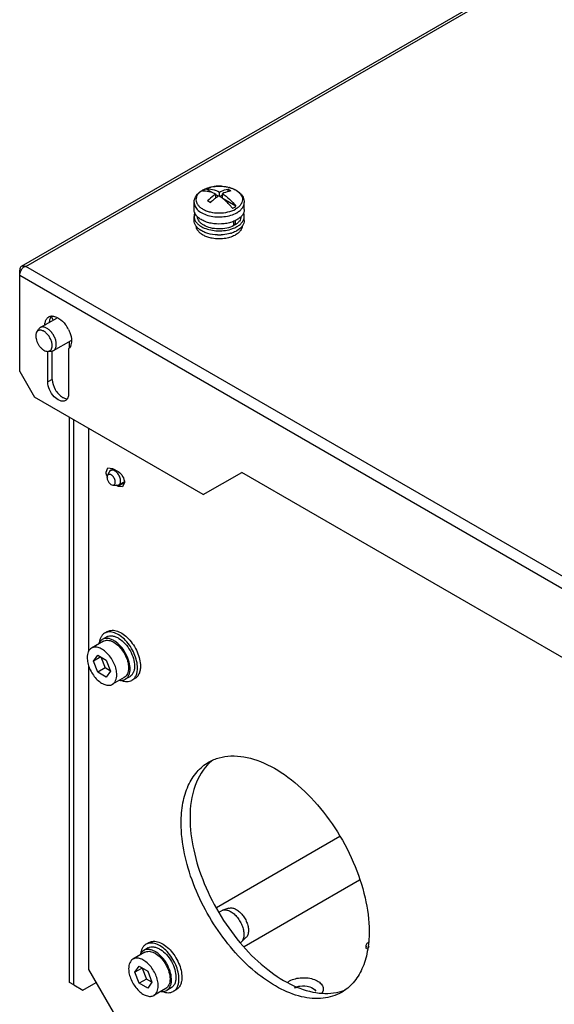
# Model space of a CAD drawing. Header units: millimetres. Extents: x 141 to 1096, y 454 to 1274.
# Tile 14 of 21: x 165 to 293, y 717 to 953. Entities that reach past the tile are written whole.
import ezdxf

# ---------------------------------------------------------------- set-up
doc = ezdxf.new("R2010")
doc.units = ezdxf.units.MM
doc.header["$LTSCALE"] = 112.320728
doc.layers.get('0').update_dxf_attribs({"linetype": 'CONTINUOUS'})

msp = doc.modelspace()

# ---------------------------------------------------------------- linework, layer by layer
at = {"color": 7, "linetype": 'CONTINUOUS'}
for p, q in [((824.14, 1273.69), (165.83, 893.61)), ((166.94, 893.65), (824.83, 1273.48)), ((211.6, 911.21), (209.94, 912.17)), ((212.34, 910.01), (212.34, 910.93)), ((212.93, 910.44), (212.34, 910.78)), ((213.19, 910.42), (213.19, 911.42)), ((213.89, 910.7), (213.29, 910.35)), ((213.89, 909.92), (213.89, 911.02)), ((215.17, 912.09), (215.17, 911.52)), ((207.11, 907.24), (207.11, 908.94)), ((211.53, 909.34), (210.93, 908.99)), ((217.13, 908.01), (214.05, 909.8)), ((219.11, 907.24), (219.11, 908.94)), ((207.11, 904.63), (207.11, 905.61)), ((219.11, 904.63), (219.11, 905.61)), ((216.61, 903.39), (216.61, 904.47)), ((216.61, 903.79), (216.96, 903.59)), ((216.96, 904.62), (216.96, 903.59)), ((165.46, 868.54), (165.46, 892.79)), ((165.46, 891.56), (419.31, 745.01)), ((166.28, 893.69), (165.83, 893.61)), ((166.33, 893.48), (166.28, 893.69)), ((420.37, 747.33), (166.94, 893.65)), ((170.38, 879.04), (174.3, 881.31)), ((172.95, 881.68), (173.45, 880.82)), ((169.53, 877.96), (169.99, 878.67)), ((173.55, 873.55), (177.75, 875.98)), ((177.33, 874.21), (177.33, 875.74)), ((172.17, 866.05), (172.17, 873.36)), ((172.19, 873.36), (173.03, 873.4)), ((173.23, 866.66), (173.23, 873.4)), ((177.12, 873.95), (177.12, 863.19)), ((165.46, 868.54), (168.99, 862.42)), ((173.23, 866.66), (172.17, 866.05)), ((209.3, 839.15), (168.99, 862.42)), ((177.33, 722.63), (177.33, 857.6)), ((178.4, 722.02), (178.4, 856.99)), ((181.93, 854.94), (181.93, 801.69)), ((186.1, 844.53), (186.55, 845.52)), ((186.4, 843.7), (186.88, 844.62)), ((186.55, 845.52), (187.62, 845.41)), ((187.16, 844.92), (187.82, 845.3)), ((187.62, 845.41), (188.97, 844.64)), ((209.3, 839.15), (218.49, 844.45)), ((402.34, 738.31), (218.49, 844.45)), ((189.16, 841.46), (190.43, 842.19)), ((187.72, 841.41), (188.75, 841.37)), ((188.97, 841.12), (188.53, 841.38)), ((190.49, 842), (188.97, 841.12)), ((190.04, 841.02), (188.97, 841.12)), ((190.49, 842), (190.04, 841.02)), ((186.25, 805.17), (185.19, 804.55)), ((186.46, 806.44), (185.75, 806.03)), ((185.44, 804.12), (182.61, 802.49)), ((183.07, 799.34), (184.09, 800.79)), ((184.84, 800.36), (183.07, 799.34)), ((184.09, 800.79), (186.13, 799.61)), ((184.84, 800.36), (185.86, 797.73)), ((181.93, 798.29), (181.93, 725.69)), ((184.09, 796.7), (183.07, 799.34)), ((185.86, 797.73), (184.09, 796.7)), ((187.15, 796.98), (185.86, 797.73)), ((186.13, 799.61), (187.15, 796.98)), ((186.13, 795.53), (184.09, 796.7)), ((187.15, 796.98), (186.13, 795.53)), ((190.44, 795.46), (187.61, 793.83)), ((191.75, 795.64), (190.69, 795.03)), ((192.96, 795.18), (192.25, 794.77)), ((241.94, 757.48), (212.44, 740.45)), ((219.08, 731.22), (246.61, 747.11)), ((213.03, 739.39), (213.65, 739.75)), ((215.45, 740.35), (213.96, 739.89)), ((196.36, 732.14), (195.65, 731.73)), ((219.52, 733.31), (218.37, 732.24)), ((195.34, 729.82), (192.51, 728.19)), ((196.15, 730.86), (195.09, 730.25)), ((181.93, 725.69), (189, 713.44)), ((192.97, 725.03), (193.99, 726.49)), ((194.74, 726.05), (192.97, 725.03)), ((193.99, 722.4), (192.97, 725.03)), ((193.99, 726.49), (196.03, 725.31)), ((194.74, 726.05), (195.76, 723.42)), ((196.03, 725.31), (197.05, 722.68)), ((178.4, 722.02), (177.33, 722.63)), ((180.52, 720.79), (183.7, 722.63)), ((195.76, 723.42), (193.99, 722.4)), ((196.03, 721.22), (193.99, 722.4)), ((197.05, 722.68), (195.76, 723.42)), ((197.05, 722.68), (196.03, 721.22)), ((178.4, 722.02), (180.52, 720.79)), ((200.34, 721.16), (197.51, 719.52)), ((201.65, 721.34), (200.59, 720.72)), ((202.86, 720.88), (202.15, 720.47))]:
    msp.add_line(p, q, dxfattribs=at)
for centre, radius, start, end in [((213.1, 903.42), 9.41, 91.4286, 97.2428), ((213.11, 903.23), 9.6, 86.5218, 91.4622), ((211.77, 907.42), 5.17, 119.9986, 120.7244), ((211.82, 907.32), 5.28, 119.5194, 119.9993), ((213.47, 905.12), 7.67, 72.849, 74.0488), ((214.4, 911.92), 5.28, 299.5194, 299.9993), ((214.51, 911.43), 5.7, 299.5194, 299.9993), ((209.97, 905.02), 2.95, 214.0802, 217.7434), ((216.31, 904.99), 2.89, 324.4265, 325.9867), ((211.25, 906.36), 4.81, 232.407, 236.1891), ((213.11, 911.54), 10.38, 267.72, 272.7253), ((213.55, 909.33), 8.12, 286.9574, 287.7273), ((168.5, 891.27), 3.09, 143.21, 149.3597), ((167.67, 890.58), 3.16, 112.5226, 116.2197), ((166.44, 891.31), 2.39, 77.8581, 83.3171), ((175.41, 879.52), 3.95, 176.2872, 180.0274), ((173.15, 880.27), 1.51, 109.5124, 119.9497), ((173.17, 880.21), 1.57, 106.1548, 109.5302), ((173.23, 879.9), 1.89, 89.7741, 95.9336), ((170.18, 875.1), 7.76, 26.5111, 36.6497), ((186.42, 842.23), 3.14, 38.7809, 43.2981), ((189.41, 844.75), 3.33, 198.471, 199.6527), ((189.61, 844.82), 3.54, 199.6909, 205.3637), ((185.22, 799.57), 5.44, 57.2131, 60.0784), ((186.76, 797.75), 4.72, 0.0004, 0.3731), ((186.46, 797.54), 5.37, 0.0108, 2.8191), ((191.6, 799.48), 5.09, 244.9773, 247.3743), ((218.2, 767.04), 10.9, 126.7274, 131.9857), ((214.4, 738.44), 1.51, 107.1428, 119.929), ((217.34, 733.35), 1.51, 300.0555, 311.5753), ((217.32, 733.38), 1.55, 311.5536, 312.8211), ((195.12, 725.27), 5.44, 57.2131, 60.0784), ((249.11, 731.24), 0.918, 179.9847, 185.2112), ((196.65, 723.45), 4.72, 0.0004, 0.3731), ((196.36, 723.24), 5.37, 0.0108, 2.8191), ((201.5, 725.18), 5.09, 244.9773, 247.3743), ((239.06, 730.92), 10.9, 288.035, 293.3056)]:
    msp.add_arc(centre, radius, start, end, dxfattribs=at)
for points, knots in [([(209.12, 911.87), (209.56, 912.12), (210.54, 912.52), (212.13, 912.83), (213.79, 912.85), (215.4, 912.6), (216.85, 912.07), (217.88, 911.4), (218.5, 910.73), (218.84, 910.18), (219.06, 909.58), (219.11, 909.15), (219.11, 908.94)], [0, 0, 0, 0, 0.126684, 0.2625, 0.402198, 0.539192, 0.667818, 0.785509, 0.840907, 0.894689, 0.947544, 1, 1, 1, 1]), ([(210.26, 912.37), (210.33, 912.4), (210.61, 912.49), (210.9, 912.56), (211.11, 912.61)], [0, 0, 0, 0, 0.245123, 1, 1, 1, 1]), ([(211.11, 912.61), (211.18, 912.63), (211.44, 912.68), (211.71, 912.73), (211.92, 912.75)], [0, 0, 0, 0, 0.247146, 1, 1, 1, 1]), ([(213.7, 912.81), (213.78, 912.81), (214.09, 912.78), (214.4, 912.74), (214.64, 912.71)], [0, 0, 0, 0, 0.251956, 1, 1, 1, 1]), ([(214.64, 912.71), (214.72, 912.69), (215.04, 912.64), (215.35, 912.56), (215.58, 912.5)], [0, 0, 0, 0, 0.254082, 1, 1, 1, 1]), ([(207.11, 908.94), (207.11, 909.24), (207.22, 909.84), (207.65, 910.65), (208.3, 911.34), (208.83, 911.71), (209.12, 911.87)], [0, 0, 0, 0, 0.23839, 0.480794, 0.732814, 1, 1, 1, 1]), ([(209.13, 911.86), (208.89, 911.71), (208.46, 911.41), (207.95, 910.85), (207.63, 910.24), (207.52, 909.59), (207.65, 908.95), (207.98, 908.34), (208.51, 907.79), (209.21, 907.31), (210.05, 906.92), (211.34, 906.53), (213.1, 906.34), (215.16, 906.56), (216.45, 907.02), (217, 907.33)], [0, 0, 0, 0, 0.060008, 0.113706, 0.162103, 0.207453, 0.252953, 0.301746, 0.355984, 0.416558, 0.483289, 0.555228, 0.708291, 0.861434, 1, 1, 1, 1]), ([(209.49, 911.94), (209.46, 911.92), (209.32, 911.83), (209.19, 911.75), (209.09, 911.68)], [0, 0, 0, 0, 0.255832, 1, 1, 1, 1]), ([(209.09, 911.68), (209.61, 911.73), (210.76, 911.63), (211.81, 911.21), (212.34, 910.93)], [0, 0, 0, 0, 0.465659, 1, 1, 1, 1]), ([(209.22, 911.91), (209.3, 911.96), (209.64, 912.13), (209.99, 912.28), (210.26, 912.37)], [0, 0, 0, 0, 0.240314, 1, 1, 1, 1]), ([(209.94, 912.17), (209.9, 912.15), (209.75, 912.08), (209.6, 912), (209.49, 911.94)], [0, 0, 0, 0, 0.255162, 1, 1, 1, 1]), ([(209.94, 912.17), (210.46, 912.22), (211.6, 912.12), (212.66, 911.7), (213.19, 911.42)], [0, 0, 0, 0, 0.465674, 1, 1, 1, 1]), ([(212.34, 910.93), (212.17, 910.82), (211.47, 910.33), (210.82, 909.77), (210.36, 909.31)], [0, 0, 0, 0, 0.239557, 1, 1, 1, 1]), ([(213.04, 910.53), (212.98, 910.49), (212.74, 910.33), (212.51, 910.16), (212.34, 910.03)], [0, 0, 0, 0, 0.24584, 1, 1, 1, 1]), ([(213.89, 909.93), (213.82, 909.98), (213.54, 910.19), (213.26, 910.39), (213.04, 910.53)], [0, 0, 0, 0, 0.254978, 1, 1, 1, 1]), ([(213.19, 911.42), (213.35, 911.5), (213.99, 911.8), (214.66, 912.01), (215.17, 912.09)], [0, 0, 0, 0, 0.265806, 1, 1, 1, 1]), ([(215.87, 911.69), (215.71, 911.66), (215.02, 911.52), (214.36, 911.26), (213.89, 911.02)], [0, 0, 0, 0, 0.235174, 1, 1, 1, 1]), ([(213.89, 911.02), (214.49, 910.63), (215.66, 909.71), (216.66, 908.62), (217.13, 908.01)], [0, 0, 0, 0, 0.480206, 1, 1, 1, 1]), ([(215.87, 911.69), (215.81, 911.72), (215.58, 911.87), (215.35, 912), (215.17, 912.09)], [0, 0, 0, 0, 0.254944, 1, 1, 1, 1]), ([(215.73, 912.45), (215.81, 912.42), (216.12, 912.32), (216.43, 912.2), (216.65, 912.1)], [0, 0, 0, 0, 0.257126, 1, 1, 1, 1]), ([(216.65, 912.1), (216.69, 912.07), (216.87, 911.99), (217.05, 911.89), (217.18, 911.81)], [0, 0, 0, 0, 0.256033, 1, 1, 1, 1]), ([(217.18, 911.81), (217.41, 911.66), (217.83, 911.36), (218.31, 910.8), (218.62, 910.2), (218.7, 909.56), (218.57, 908.93), (218.24, 908.33), (217.71, 907.79), (217.28, 907.49), (217.04, 907.35)], [0, 0, 0, 0, 0.142928, 0.271016, 0.386839, 0.495875, 0.605649, 0.723447, 0.854208, 1, 1, 1, 1]), ([(207.11, 908.94), (207.11, 908.77), (207.16, 908.42), (207.36, 907.92), (207.68, 907.44), (208.29, 906.83), (209.33, 906.19), (210.82, 905.69), (212.5, 905.45), (214.23, 905.49), (215.86, 905.81), (216.87, 906.22), (217.32, 906.47)], [0, 0, 0, 0, 0.042851, 0.087458, 0.135246, 0.187139, 0.304203, 0.437654, 0.581852, 0.72902, 0.870849, 1, 1, 1, 1]), ([(210.36, 909.31), (210.42, 909.28), (210.66, 909.16), (210.89, 909.02), (211.06, 908.91)], [0, 0, 0, 0, 0.245075, 1, 1, 1, 1]), ([(212.34, 910.03), (212.23, 909.95), (211.78, 909.59), (211.36, 909.21), (211.06, 908.91)], [0, 0, 0, 0, 0.243758, 1, 1, 1, 1]), ([(216.29, 907.53), (216.1, 907.76), (215.38, 908.62), (214.55, 909.41), (213.89, 909.93)], [0, 0, 0, 0, 0.25941, 1, 1, 1, 1]), ([(216.73, 907.76), (216.77, 907.78), (216.91, 907.86), (217.04, 907.95), (217.13, 908.01)], [0, 0, 0, 0, 0.255832, 1, 1, 1, 1]), ([(217.36, 906.49), (217.62, 906.64), (218.1, 906.97), (218.67, 907.57), (219.03, 908.24), (219.11, 908.71), (219.11, 908.94)], [0, 0, 0, 0, 0.289809, 0.549048, 0.782229, 1, 1, 1, 1]), ([(207.85, 905.58), (207.63, 905.81), (207.34, 906.21), (207.15, 906.8), (207.11, 907.1), (207.11, 907.24)], [0, 0, 0, 0, 0.524565, 0.765826, 1, 1, 1, 1]), ([(207.3, 906.46), (207.24, 906.32), (207.15, 906.04), (207.11, 905.75), (207.11, 905.61)], [0, 0, 0, 0, 0.507274, 1, 1, 1, 1]), ([(207.11, 905.61), (207.11, 905.4), (207.18, 904.97), (207.48, 904.37), (207.95, 903.81), (208.34, 903.5), (208.56, 903.35)], [0, 0, 0, 0, 0.221985, 0.457005, 0.714698, 1, 1, 1, 1]), ([(216.65, 904.44), (216.29, 904.29), (215.53, 904.04), (213.91, 903.75), (212.23, 903.75), (210.62, 904.06), (209.53, 904.43), (208.59, 904.93), (208.07, 905.35), (207.85, 905.58)], [0, 0, 0, 0, 0.12478, 0.257137, 0.528997, 0.66094, 0.785075, 0.898587, 1, 1, 1, 1]), ([(209.44, 903.49), (209.21, 903.62), (208.8, 903.9), (208.31, 904.41), (208, 904.98), (207.92, 905.38), (207.91, 905.58)], [0, 0, 0, 0, 0.289489, 0.548809, 0.782249, 1, 1, 1, 1]), ([(216.29, 907.53), (216.32, 907.54), (216.48, 907.61), (216.63, 907.69), (216.73, 907.76)], [0, 0, 0, 0, 0.255162, 1, 1, 1, 1]), ([(218.31, 905.53), (218.31, 905.35), (218.23, 904.98), (217.95, 904.46), (217.52, 903.98), (217.16, 903.72), (216.96, 903.59)], [0, 0, 0, 0, 0.220414, 0.455372, 0.713809, 1, 1, 1, 1]), ([(219.11, 907.24), (219.11, 907.01), (219.03, 906.54), (218.67, 905.87), (218.1, 905.27), (217.62, 904.94), (217.36, 904.79)], [0, 0, 0, 0, 0.21777, 0.450951, 0.71019, 1, 1, 1, 1]), ([(217.36, 903.16), (217.62, 903.31), (218.1, 903.64), (218.67, 904.24), (219.03, 904.9), (219.11, 905.38), (219.11, 905.61)], [0, 0, 0, 0, 0.28981, 0.549048, 0.782229, 1, 1, 1, 1]), ([(219.11, 905.61), (219.11, 905.68), (219.1, 905.95), (219.03, 906.22), (218.95, 906.41)], [0, 0, 0, 0, 0.246517, 1, 1, 1, 1]), ([(207.52, 903.37), (207.4, 903.56), (207.19, 903.96), (207.11, 904.41), (207.11, 904.63)], [0, 0, 0, 0, 0.515518, 1, 1, 1, 1]), ([(207.76, 902.67), (207.74, 902.72), (207.68, 902.89), (207.64, 903.08), (207.62, 903.22)], [0, 0, 0, 0, 0.255172, 1, 1, 1, 1]), ([(208.31, 902.55), (208.25, 902.6), (208, 902.8), (207.78, 903.03), (207.64, 903.22)], [0, 0, 0, 0, 0.26237, 1, 1, 1, 1]), ([(208.56, 903.35), (208.61, 903.32), (208.82, 903.18), (209.03, 903.07), (209.2, 902.98)], [0, 0, 0, 0, 0.243018, 1, 1, 1, 1]), ([(216.61, 903.39), (216.08, 903.11), (214.89, 902.71), (212.99, 902.54), (211.11, 902.76), (209.94, 903.19), (209.44, 903.49)], [0, 0, 0, 0, 0.240141, 0.502953, 0.764167, 1, 1, 1, 1]), ([(217.36, 904.79), (217.3, 904.76), (217.07, 904.63), (216.83, 904.52), (216.65, 904.44)], [0, 0, 0, 0, 0.24319, 1, 1, 1, 1]), ([(218.66, 903.31), (218.58, 903.2), (218.22, 902.75), (217.74, 902.4), (217.36, 902.18)], [0, 0, 0, 0, 0.230037, 1, 1, 1, 1]), ([(218.61, 903.32), (218.6, 903.13), (218.53, 902.75), (218.34, 902.41), (218.23, 902.24)], [0, 0, 0, 0, 0.484527, 1, 1, 1, 1]), ([(219.11, 904.63), (219.11, 904.41), (219.04, 903.96), (218.83, 903.56), (218.71, 903.37)], [0, 0, 0, 0, 0.48453, 1, 1, 1, 1]), ([(208.15, 902.04), (208.11, 902.09), (207.95, 902.29), (207.83, 902.5), (207.76, 902.67)], [0, 0, 0, 0, 0.260828, 1, 1, 1, 1]), ([(209.5, 901.01), (209.23, 901.15), (208.74, 901.44), (208.32, 901.83), (208.15, 902.04)], [0, 0, 0, 0, 0.528302, 1, 1, 1, 1]), ([(212.7, 901.17), (211.93, 901.2), (210.81, 901.37), (209.44, 901.86), (208.84, 902.19), (208.57, 902.37)], [0, 0, 0, 0, 0.529586, 0.774812, 1, 1, 1, 1]), ([(209.2, 902.98), (209.67, 902.75), (210.7, 902.39), (211.78, 902.22), (212.34, 902.17)], [0, 0, 0, 0, 0.479722, 1, 1, 1, 1]), ([(211.45, 900.38), (211.1, 900.44), (210.43, 900.61), (209.79, 900.86), (209.5, 901.01)], [0, 0, 0, 0, 0.517337, 1, 1, 1, 1]), ([(212.34, 902.17), (212.95, 902.13), (214.16, 902.14), (215.35, 902.37), (215.91, 902.54)], [0, 0, 0, 0, 0.50911, 1, 1, 1, 1]), ([(215.92, 901.57), (215.74, 901.51), (214.98, 901.31), (214.2, 901.2), (213.61, 901.18)], [0, 0, 0, 0, 0.24229, 1, 1, 1, 1]), ([(215.91, 902.54), (216.04, 902.58), (216.54, 902.75), (217.02, 902.97), (217.36, 903.16)], [0, 0, 0, 0, 0.261562, 1, 1, 1, 1]), ([(217.36, 902.18), (217.26, 902.12), (216.83, 901.89), (216.37, 901.71), (216.02, 901.6)], [0, 0, 0, 0, 0.238799, 1, 1, 1, 1]), ([(217, 901.16), (216.95, 901.13), (216.71, 900.99), (216.46, 900.88), (216.27, 900.8)], [0, 0, 0, 0, 0.242469, 1, 1, 1, 1]), ([(217.5, 901.49), (217.46, 901.46), (217.3, 901.34), (217.13, 901.23), (217, 901.16)], [0, 0, 0, 0, 0.243295, 1, 1, 1, 1]), ([(218.23, 902.24), (218.19, 902.17), (217.97, 901.89), (217.71, 901.65), (217.5, 901.49)], [0, 0, 0, 0, 0.235913, 1, 1, 1, 1]), ([(214.7, 900.36), (214.16, 900.27), (213.07, 900.18), (211.98, 900.28), (211.45, 900.38)], [0, 0, 0, 0, 0.500413, 1, 1, 1, 1]), ([(216.27, 900.8), (216.15, 900.75), (215.64, 900.56), (215.1, 900.43), (214.7, 900.36)], [0, 0, 0, 0, 0.240786, 1, 1, 1, 1]), ([(165.46, 891.56), (165.46, 891.67), (165.5, 892.12), (165.67, 892.55), (165.85, 892.85)], [0, 0, 0, 0, 0.228685, 1, 1, 1, 1]), ([(171.65, 880.65), (171.69, 880.75), (171.85, 881.12), (172.14, 881.43), (172.4, 881.58)], [0, 0, 0, 0, 0.27023, 1, 1, 1, 1]), ([(174.28, 881.55), (174.47, 881.46), (175.29, 881.01), (175.97, 880.32), (176.4, 879.73)], [0, 0, 0, 0, 0.225249, 1, 1, 1, 1]), ([(169.53, 877.96), (169.49, 877.9), (169.34, 877.61), (169.3, 877.27), (169.3, 877.02)], [0, 0, 0, 0, 0.225482, 1, 1, 1, 1]), ([(173.21, 874.76), (173.21, 875.02), (173.13, 875.59), (172.82, 876.4), (172.36, 877.17), (171.78, 877.8), (171.23, 878.19), (170.79, 878.36), (170.48, 878.42), (170.19, 878.41), (169.93, 878.33), (169.7, 878.18), (169.58, 878.04), (169.53, 877.96)], [0, 0, 0, 0, 0.133932, 0.281886, 0.43396, 0.579301, 0.708631, 0.765732, 0.81767, 0.865242, 0.910009, 0.95415, 1, 1, 1, 1]), ([(170.38, 879.04), (170.3, 879), (170.16, 878.89), (170.04, 878.75), (169.99, 878.67)], [0, 0, 0, 0, 0.490381, 1, 1, 1, 1]), ([(174.2, 875), (174.2, 875.27), (174.13, 875.84), (173.84, 876.68), (173.41, 877.48), (172.85, 878.19), (172.23, 878.75), (171.66, 879.06), (171.22, 879.18), (170.91, 879.2), (170.63, 879.16), (170.45, 879.09), (170.38, 879.04)], [0, 0, 0, 0, 0.128681, 0.270273, 0.417429, 0.561775, 0.695446, 0.812711, 0.864676, 0.91251, 0.95714, 1, 1, 1, 1]), ([(177.12, 878.56), (177.23, 878.34), (177.61, 877.48), (177.83, 876.54), (177.83, 875.85)], [0, 0, 0, 0, 0.267408, 1, 1, 1, 1]), ([(169.3, 877.02), (169.3, 876.81), (169.35, 876.38), (169.54, 875.74), (169.84, 875.1), (170.23, 874.52), (170.62, 874.1), (170.96, 873.82), (171.41, 873.51), (171.85, 873.34), (172.19, 873.36)], [0, 0, 0, 0, 0.122944, 0.257453, 0.398323, 0.539422, 0.674587, 0.738292, 0.798652, 1, 1, 1, 1]), ([(173.55, 873.55), (173.65, 873.61), (173.85, 873.78), (174.05, 874.12), (174.18, 874.54), (174.2, 874.84), (174.2, 875)], [0, 0, 0, 0, 0.217773, 0.450955, 0.710192, 1, 1, 1, 1]), ([(177.83, 875.85), (177.83, 875.65), (177.79, 874.97), (177.49, 874.26), (177.12, 873.95)], [0, 0, 0, 0, 0.289447, 1, 1, 1, 1]), ([(172.19, 873.36), (172.27, 873.36), (172.41, 873.39), (172.62, 873.47), (172.8, 873.59), (173, 873.82), (173.18, 874.22), (173.21, 874.57), (173.21, 874.76)], [0, 0, 0, 0, 0.116601, 0.228842, 0.340529, 0.455558, 0.707095, 1, 1, 1, 1]), ([(173.03, 873.4), (173.12, 873.41), (173.3, 873.44), (173.47, 873.51), (173.55, 873.55)], [0, 0, 0, 0, 0.50962, 1, 1, 1, 1]), ([(176.4, 861.59), (175.57, 861.11), (173.64, 862.27), (172.54, 864.11), (172.17, 865.42), (172.17, 866.05)], [0, 0, 0, 0, 0.422605, 0.722335, 1, 1, 1, 1]), ([(173.23, 866.66), (173.23, 865.82), (173.81, 864.14), (174.97, 862.81), (175.7, 862.38)], [0, 0, 0, 0, 0.499767, 1, 1, 1, 1]), ([(175.7, 862.38), (175.79, 862.33), (176.13, 862.15), (176.51, 862.04), (176.79, 862.04)], [0, 0, 0, 0, 0.275554, 1, 1, 1, 1]), ([(186.25, 843.69), (186.23, 843.76), (186.15, 844.04), (186.1, 844.32), (186.1, 844.53)], [0, 0, 0, 0, 0.265376, 1, 1, 1, 1]), ([(187.16, 844.92), (187.1, 844.89), (186.99, 844.8), (186.91, 844.68), (186.88, 844.62)], [0, 0, 0, 0, 0.485947, 1, 1, 1, 1]), ([(188.71, 844.38), (188.58, 844.51), (188.33, 844.74), (187.97, 844.93), (187.69, 845.01), (187.5, 845.02), (187.32, 845), (187.21, 844.95), (187.16, 844.92)], [0, 0, 0, 0, 0.305087, 0.572743, 0.69133, 0.800462, 0.902258, 1, 1, 1, 1]), ([(188.97, 844.64), (189.42, 844.38), (190.13, 843.55), (190.49, 842.52), (190.49, 842)], [0, 0, 0, 0, 0.499999, 1, 1, 1, 1]), ([(186.4, 843.7), (186.38, 843.67), (186.33, 843.54), (186.31, 843.39), (186.31, 843.27)], [0, 0, 0, 0, 0.228196, 1, 1, 1, 1]), ([(186.31, 843.27), (186.31, 843.17), (186.33, 842.96), (186.42, 842.64), (186.57, 842.33), (186.76, 842.04), (186.98, 841.78), (187.28, 841.54), (187.55, 841.42), (187.72, 841.41)], [0, 0, 0, 0, 0.121578, 0.254385, 0.393648, 0.533704, 0.668785, 0.793786, 1, 1, 1, 1]), ([(188.3, 842.12), (188.3, 842.26), (188.26, 842.55), (188.09, 842.98), (187.85, 843.37), (187.54, 843.7), (187.26, 843.89), (187.03, 843.97), (186.87, 843.99), (186.72, 843.97), (186.59, 843.92), (186.48, 843.83), (186.42, 843.75), (186.4, 843.7)], [0, 0, 0, 0, 0.134892, 0.284001, 0.436803, 0.581874, 0.70971, 0.76575, 0.81662, 0.863387, 0.907933, 0.95268, 1, 1, 1, 1]), ([(187.72, 841.41), (187.8, 841.41), (187.93, 841.43), (188.06, 841.51), (188.18, 841.62), (188.28, 841.83), (188.3, 842.02), (188.3, 842.12)], [0, 0, 0, 0, 0.232533, 0.34434, 0.458473, 0.707508, 1, 1, 1, 1]), ([(189.57, 842.37), (189.57, 842.53), (189.54, 842.84), (189.39, 843.31), (189.17, 843.77), (188.98, 844.06), (188.87, 844.2)], [0, 0, 0, 0, 0.227981, 0.477544, 0.738772, 1, 1, 1, 1]), ([(189.16, 841.46), (189.23, 841.5), (189.35, 841.6), (189.48, 841.82), (189.56, 842.08), (189.57, 842.27), (189.57, 842.37)], [0, 0, 0, 0, 0.217772, 0.450955, 0.710192, 1, 1, 1, 1]), ([(188.75, 841.37), (188.83, 841.36), (188.97, 841.37), (189.1, 841.42), (189.16, 841.46)], [0, 0, 0, 0, 0.514047, 1, 1, 1, 1]), ([(186.46, 806.44), (186.62, 806.53), (186.97, 806.68), (187.56, 806.76), (188.18, 806.72), (189.09, 806.48), (190.25, 805.84), (191.54, 804.7), (192.68, 803.25), (193.57, 801.6), (194.15, 799.88), (194.31, 798.71), (194.31, 798.16)], [0, 0, 0, 0, 0.042861, 0.087491, 0.135326, 0.18729, 0.304554, 0.438225, 0.58257, 0.729726, 0.871319, 1, 1, 1, 1]), ([(185.75, 806.03), (185.58, 805.93), (185.25, 805.67), (184.86, 805.15), (184.59, 804.51), (184.49, 804.04), (184.45, 803.8)], [0, 0, 0, 0, 0.225948, 0.462819, 0.719155, 1, 1, 1, 1]), ([(185.19, 804.55), (185.04, 804.47), (184.76, 804.25), (184.55, 803.96), (184.46, 803.81)], [0, 0, 0, 0, 0.48809, 1, 1, 1, 1]), ([(187.93, 804.29), (187.69, 804.42), (187.21, 804.65), (186.48, 804.83), (185.79, 804.81), (185.37, 804.66), (185.19, 804.55)], [0, 0, 0, 0, 0.28967, 0.54887, 0.782102, 1, 1, 1, 1]), ([(193.6, 797.75), (193.6, 798.3), (193.44, 799.47), (192.86, 801.19), (191.97, 802.84), (190.83, 804.29), (189.55, 805.43), (188.38, 806.07), (187.47, 806.31), (186.85, 806.36), (186.27, 806.27), (185.91, 806.12), (185.75, 806.03)], [0, 0, 0, 0, 0.12868, 0.270273, 0.41743, 0.561778, 0.695447, 0.812712, 0.864676, 0.91251, 0.95714, 1, 1, 1, 1]), ([(186.25, 805.17), (186.44, 805.28), (186.89, 805.43), (187.63, 805.43), (188.42, 805.21), (188.92, 804.95), (189.18, 804.79)], [0, 0, 0, 0, 0.215282, 0.447447, 0.707661, 1, 1, 1, 1]), ([(189.18, 804.79), (189.71, 804.45), (190.71, 803.56), (191.88, 801.92), (192.67, 800.08), (192.89, 798.77), (192.89, 798.16)], [0, 0, 0, 0, 0.239985, 0.502796, 0.764093, 1, 1, 1, 1]), ([(182.61, 802.49), (182.45, 802.39), (182.14, 802.13), (181.81, 801.59), (181.62, 800.93), (181.58, 800.45), (181.58, 800.2)], [0, 0, 0, 0, 0.217771, 0.450951, 0.710188, 1, 1, 1, 1]), ([(188.65, 796.12), (188.65, 796.54), (188.53, 797.44), (188.08, 798.76), (187.4, 800.03), (186.52, 801.15), (185.53, 802.03), (184.64, 802.51), (183.94, 802.7), (183.46, 802.74), (183.01, 802.67), (182.74, 802.56), (182.61, 802.49)], [0, 0, 0, 0, 0.128682, 0.270273, 0.41743, 0.561778, 0.695448, 0.812712, 0.864677, 0.91251, 0.95714, 1, 1, 1, 1]), ([(184.46, 803.81), (184.45, 803.78), (184.4, 803.69), (184.35, 803.59), (184.32, 803.51)], [0, 0, 0, 0, 0.245548, 1, 1, 1, 1]), ([(185.44, 804.12), (185.59, 804.2), (185.92, 804.33), (186.48, 804.37), (187.07, 804.27), (187.46, 804.12), (187.66, 804.02)], [0, 0, 0, 0, 0.222286, 0.457442, 0.715029, 1, 1, 1, 1]), ([(187.66, 804.02), (187.71, 804), (187.91, 803.9), (188.1, 803.78), (188.24, 803.69)], [0, 0, 0, 0, 0.24232, 1, 1, 1, 1]), ([(191.82, 797.81), (191.79, 798.41), (191.54, 799.65), (190.75, 801.41), (189.62, 802.97), (188.67, 803.82), (188.17, 804.14)], [0, 0, 0, 0, 0.239032, 0.500021, 0.761005, 1, 1, 1, 1]), ([(188.24, 803.69), (188.7, 803.37), (189.57, 802.57), (190.59, 801.1), (191.28, 799.47), (191.47, 798.32), (191.48, 797.78)], [0, 0, 0, 0, 0.242029, 0.504595, 0.764682, 1, 1, 1, 1]), ([(181.58, 800.2), (181.58, 799.77), (181.7, 798.87), (182.14, 797.55), (182.83, 796.28), (183.7, 795.16), (184.69, 794.29), (185.59, 793.8), (186.29, 793.61), (186.77, 793.58), (187.22, 793.64), (187.49, 793.76), (187.61, 793.83)], [0, 0, 0, 0, 0.128682, 0.270273, 0.41743, 0.561778, 0.695448, 0.812712, 0.864677, 0.91251, 0.95714, 1, 1, 1, 1]), ([(191.48, 797.75), (191.48, 797.49), (191.44, 797.01), (191.24, 796.35), (190.92, 795.81), (190.61, 795.55), (190.44, 795.46)], [0, 0, 0, 0, 0.289809, 0.549047, 0.782228, 1, 1, 1, 1]), ([(190.69, 795.03), (190.87, 795.13), (191.21, 795.42), (191.57, 796.01), (191.79, 796.74), (191.83, 797.27), (191.83, 797.54)], [0, 0, 0, 0, 0.217772, 0.450953, 0.710191, 1, 1, 1, 1]), ([(192.89, 798.16), (192.89, 797.88), (192.85, 797.35), (192.63, 796.62), (192.27, 796.03), (191.93, 795.74), (191.75, 795.64)], [0, 0, 0, 0, 0.289809, 0.549047, 0.782228, 1, 1, 1, 1]), ([(192.25, 794.77), (192.47, 794.9), (192.87, 795.23), (193.29, 795.93), (193.55, 796.79), (193.6, 797.42), (193.6, 797.75)], [0, 0, 0, 0, 0.217772, 0.450952, 0.710192, 1, 1, 1, 1]), ([(194.31, 798.16), (194.31, 797.83), (194.26, 797.2), (194, 796.34), (193.57, 795.64), (193.17, 795.3), (192.96, 795.18)], [0, 0, 0, 0, 0.289806, 0.549045, 0.782225, 1, 1, 1, 1]), ([(187.61, 793.83), (187.78, 793.92), (188.09, 794.18), (188.41, 794.72), (188.61, 795.38), (188.65, 795.86), (188.65, 796.12)], [0, 0, 0, 0, 0.217771, 0.450951, 0.710188, 1, 1, 1, 1]), ([(189.65, 794.77), (189.83, 794.77), (190.2, 794.8), (190.54, 794.94), (190.69, 795.03)], [0, 0, 0, 0, 0.512538, 1, 1, 1, 1]), ([(189.3, 794.8), (189.33, 794.79), (189.45, 794.78), (189.56, 794.77), (189.65, 794.77)], [0, 0, 0, 0, 0.255003, 1, 1, 1, 1]), ([(189.64, 794.78), (189.87, 794.68), (190.33, 794.53), (191.03, 794.44), (191.68, 794.51), (192.08, 794.67), (192.25, 794.77)], [0, 0, 0, 0, 0.281285, 0.537747, 0.774435, 1, 1, 1, 1]), ([(210.6, 775.23), (211.39, 775.69), (213.11, 776.4), (217.05, 776.98), (222.6, 775.9), (229.14, 772.31), (235.42, 766.75), (240.97, 759.65), (245.34, 751.57), (248.17, 743.2), (248.93, 737.49), (248.93, 734.78)], [0, 0, 0, 0, 0.042879, 0.087529, 0.186936, 0.304252, 0.437978, 0.582387, 0.729605, 0.871255, 1, 1, 1, 1]), ([(204.03, 760.7), (204.03, 762.31), (204.27, 765.37), (205.51, 769.57), (207.6, 772.98), (209.56, 774.63), (210.6, 775.23)], [0, 0, 0, 0, 0.289799, 0.54905, 0.78223, 1, 1, 1, 1]), ([(210.91, 775.14), (209.3, 773.69), (206.73, 769.38), (206.15, 764.54), (206.15, 761.92)], [0, 0, 0, 0, 0.454358, 1, 1, 1, 1]), ([(205.45, 750.81), (205.22, 751.65), (204.43, 754.9), (204.03, 758.24), (204.03, 760.7)], [0, 0, 0, 0, 0.263107, 1, 1, 1, 1]), ([(206.15, 761.92), (206.15, 759.36), (206.83, 753.97), (209.39, 746.01), (213.37, 738.27), (218.47, 731.31), (224.32, 725.65), (230.51, 721.7), (236.66, 719.74), (240.71, 720), (242.43, 720.56)], [0, 0, 0, 0, 0.126226, 0.264801, 0.409353, 0.552501, 0.687085, 0.807435, 0.910921, 1, 1, 1, 1]), ([(242.35, 720.24), (241.01, 719.47), (237.79, 718.48), (232.48, 719.01), (226.93, 721.29), (221.41, 725.14), (216.2, 730.33), (210.1, 738.59), (206.81, 745.81), (205.45, 750.81)], [0, 0, 0, 0, 0.087189, 0.183879, 0.2953, 0.421993, 0.561162, 0.707978, 1, 1, 1, 1]), ([(213.96, 739.89), (214.07, 739.92), (214.33, 739.97), (214.73, 739.96), (215.15, 739.86), (215.74, 739.63), (216.49, 739.15), (217.3, 738.36), (218.01, 737.38), (218.57, 736.3), (218.92, 735.19), (219.02, 734.44), (219.02, 734.08)], [0, 0, 0, 0, 0.043471, 0.089722, 0.139656, 0.193742, 0.314197, 0.448707, 0.591621, 0.735845, 0.874074, 1, 1, 1, 1]), ([(215.45, 740.35), (215.56, 740.38), (215.79, 740.42), (216.16, 740.41), (216.55, 740.33), (217.1, 740.11), (217.78, 739.67), (218.54, 738.94), (219.19, 738.04), (219.7, 737.05), (220.03, 736.02), (220.11, 735.33), (220.11, 735)], [0, 0, 0, 0, 0.043472, 0.089723, 0.139657, 0.193744, 0.314197, 0.448706, 0.59162, 0.735844, 0.874073, 1, 1, 1, 1]), ([(219.02, 734.08), (219.02, 733.89), (218.99, 733.53), (218.87, 733.02), (218.67, 732.58), (218.48, 732.34), (218.37, 732.24)], [0, 0, 0, 0, 0.284616, 0.544229, 0.780868, 1, 1, 1, 1]), ([(220.11, 735), (220.11, 734.83), (220.09, 734.49), (219.98, 734.02), (219.79, 733.62), (219.61, 733.4), (219.52, 733.31)], [0, 0, 0, 0, 0.284616, 0.54423, 0.78087, 1, 1, 1, 1]), ([(248.93, 734.78), (248.93, 733.17), (248.69, 730.11), (247.45, 725.9), (245.36, 722.49), (243.4, 720.85), (242.35, 720.24)], [0, 0, 0, 0, 0.289799, 0.54905, 0.78223, 1, 1, 1, 1]), ([(195.65, 731.73), (195.48, 731.63), (195.15, 731.37), (194.76, 730.85), (194.49, 730.21), (194.39, 729.74), (194.35, 729.49)], [0, 0, 0, 0, 0.225948, 0.462819, 0.719155, 1, 1, 1, 1]), ([(203.5, 723.45), (203.5, 724), (203.34, 725.17), (202.76, 726.89), (201.87, 728.54), (200.73, 729.99), (199.45, 731.13), (198.28, 731.77), (197.37, 732.01), (196.75, 732.05), (196.17, 731.97), (195.81, 731.82), (195.65, 731.73)], [0, 0, 0, 0, 0.12868, 0.270273, 0.41743, 0.561778, 0.695447, 0.812712, 0.864676, 0.91251, 0.95714, 1, 1, 1, 1]), ([(196.36, 732.14), (196.52, 732.23), (196.87, 732.38), (197.46, 732.46), (198.08, 732.42), (198.99, 732.17), (200.15, 731.54), (201.44, 730.4), (202.58, 728.95), (203.47, 727.29), (204.05, 725.58), (204.2, 724.41), (204.2, 723.85)], [0, 0, 0, 0, 0.042861, 0.087491, 0.135326, 0.18729, 0.304554, 0.438225, 0.58257, 0.729726, 0.871319, 1, 1, 1, 1]), ([(194.36, 729.5), (194.35, 729.48), (194.3, 729.39), (194.25, 729.29), (194.22, 729.21)], [0, 0, 0, 0, 0.245548, 1, 1, 1, 1]), ([(195.09, 730.25), (194.94, 730.17), (194.66, 729.95), (194.45, 729.66), (194.36, 729.5)], [0, 0, 0, 0, 0.48809, 1, 1, 1, 1]), ([(197.83, 729.98), (197.59, 730.12), (197.11, 730.35), (196.38, 730.52), (195.69, 730.51), (195.27, 730.36), (195.09, 730.25)], [0, 0, 0, 0, 0.28967, 0.54887, 0.782102, 1, 1, 1, 1]), ([(195.34, 729.82), (195.49, 729.9), (195.82, 730.03), (196.38, 730.07), (196.97, 729.97), (197.36, 729.82), (197.56, 729.72)], [0, 0, 0, 0, 0.222286, 0.457442, 0.715029, 1, 1, 1, 1]), ([(196.15, 730.86), (196.34, 730.97), (196.79, 731.13), (197.53, 731.13), (198.32, 730.91), (198.82, 730.64), (199.08, 730.48)], [0, 0, 0, 0, 0.215282, 0.447447, 0.707661, 1, 1, 1, 1]), ([(197.56, 729.72), (197.61, 729.7), (197.81, 729.6), (198, 729.48), (198.14, 729.38)], [0, 0, 0, 0, 0.24232, 1, 1, 1, 1]), ([(201.72, 723.51), (201.69, 724.11), (201.44, 725.35), (200.65, 727.11), (199.52, 728.67), (198.57, 729.52), (198.06, 729.84)], [0, 0, 0, 0, 0.239032, 0.500021, 0.761005, 1, 1, 1, 1]), ([(198.14, 729.38), (198.6, 729.07), (199.47, 728.27), (200.49, 726.8), (201.17, 725.17), (201.37, 724.02), (201.38, 723.48)], [0, 0, 0, 0, 0.242029, 0.504595, 0.764682, 1, 1, 1, 1]), ([(199.08, 730.48), (199.61, 730.15), (200.61, 729.26), (201.77, 727.62), (202.57, 725.78), (202.79, 724.47), (202.79, 723.85)], [0, 0, 0, 0, 0.239985, 0.502796, 0.764093, 1, 1, 1, 1]), ([(192.51, 728.19), (192.35, 728.09), (192.04, 727.83), (191.71, 727.29), (191.52, 726.63), (191.48, 726.15), (191.48, 725.9)], [0, 0, 0, 0, 0.217771, 0.450951, 0.710188, 1, 1, 1, 1]), ([(198.55, 721.81), (198.55, 722.24), (198.43, 723.14), (197.98, 724.46), (197.29, 725.73), (196.42, 726.85), (195.43, 727.72), (194.54, 728.21), (193.84, 728.4), (193.36, 728.43), (192.91, 728.37), (192.64, 728.26), (192.51, 728.19)], [0, 0, 0, 0, 0.128682, 0.270273, 0.41743, 0.561778, 0.695448, 0.812712, 0.864677, 0.91251, 0.95714, 1, 1, 1, 1]), ([(191.48, 725.9), (191.48, 725.47), (191.6, 724.57), (192.04, 723.25), (192.73, 721.98), (193.6, 720.86), (194.59, 719.99), (195.49, 719.5), (196.19, 719.31), (196.67, 719.27), (197.12, 719.34), (197.39, 719.45), (197.51, 719.52)], [0, 0, 0, 0, 0.128682, 0.270273, 0.41743, 0.561778, 0.695448, 0.812712, 0.864677, 0.91251, 0.95714, 1, 1, 1, 1]), ([(201.38, 723.45), (201.38, 723.19), (201.34, 722.71), (201.14, 722.05), (200.81, 721.51), (200.51, 721.25), (200.34, 721.16)], [0, 0, 0, 0, 0.289809, 0.549047, 0.782228, 1, 1, 1, 1]), ([(200.59, 720.72), (200.77, 720.83), (201.11, 721.11), (201.47, 721.71), (201.69, 722.43), (201.73, 722.96), (201.73, 723.24)], [0, 0, 0, 0, 0.217772, 0.450953, 0.710191, 1, 1, 1, 1]), ([(202.79, 723.85), (202.79, 723.58), (202.75, 723.05), (202.53, 722.32), (202.17, 721.73), (201.83, 721.44), (201.65, 721.34)], [0, 0, 0, 0, 0.289809, 0.549047, 0.782228, 1, 1, 1, 1]), ([(202.15, 720.47), (202.37, 720.59), (202.77, 720.93), (203.19, 721.63), (203.45, 722.49), (203.5, 723.12), (203.5, 723.45)], [0, 0, 0, 0, 0.217772, 0.450952, 0.710192, 1, 1, 1, 1]), ([(204.2, 723.85), (204.2, 723.53), (204.16, 722.9), (203.9, 722.04), (203.47, 721.34), (203.07, 721), (202.86, 720.88)], [0, 0, 0, 0, 0.289806, 0.549045, 0.782225, 1, 1, 1, 1]), ([(229.94, 722.96), (230.8, 723.45), (232.85, 723.92), (235.37, 723.61), (237.02, 722.76), (237.82, 721.92), (238.07, 720.88), (237.8, 720.26), (237.61, 720)], [0, 0, 0, 0, 0.285093, 0.583145, 0.710666, 0.816216, 0.906632, 1, 1, 1, 1]), ([(197.51, 719.52), (197.68, 719.62), (197.99, 719.88), (198.31, 720.42), (198.51, 721.08), (198.55, 721.56), (198.55, 721.81)], [0, 0, 0, 0, 0.217771, 0.450951, 0.710188, 1, 1, 1, 1]), ([(199.2, 720.5), (199.23, 720.49), (199.35, 720.48), (199.46, 720.47), (199.55, 720.47)], [0, 0, 0, 0, 0.255003, 1, 1, 1, 1]), ([(199.54, 720.48), (199.77, 720.38), (200.23, 720.23), (200.93, 720.14), (201.58, 720.21), (201.98, 720.37), (202.15, 720.47)], [0, 0, 0, 0, 0.281285, 0.537747, 0.774435, 1, 1, 1, 1]), ([(199.55, 720.47), (199.73, 720.46), (200.1, 720.5), (200.44, 720.64), (200.59, 720.72)], [0, 0, 0, 0, 0.512538, 1, 1, 1, 1]), ([(231.14, 721.3), (231.23, 721.35), (231.63, 721.56), (232.07, 721.68), (232.42, 721.74)], [0, 0, 0, 0, 0.231964, 1, 1, 1, 1]), ([(232.42, 721.74), (233.18, 721.87), (234.56, 721.82), (235.92, 721.07), (236.17, 720.53)], [0, 0, 0, 0, 0.565298, 1, 1, 1, 1])]:
    msp.add_open_spline(points, degree=3, knots=knots, dxfattribs=at)
for points in [[(165.56, 893.31), (165.48, 893.15), (165.46, 892.97), (165.46, 892.79)], [(165.83, 893.61), (165.71, 893.55), (165.62, 893.43), (165.56, 893.31)], [(166.03, 893.12), (166.1, 893.22), (166.19, 893.32), (166.28, 893.41)], [(166.28, 893.69), (166.42, 893.7), (166.57, 893.7), (166.72, 893.68)], [(166.94, 893.65), (166.78, 893.61), (166.62, 893.56), (166.46, 893.5)], [(171.47, 879.78), (171.49, 880.07), (171.55, 880.37), (171.65, 880.65)], [(172.61, 880.91), (172.56, 880.71), (172.54, 880.51), (172.53, 880.3)], [(172.83, 881.52), (172.73, 881.33), (172.66, 881.12), (172.61, 880.91)], [(172.74, 881.72), (172.83, 881.75), (172.93, 881.77), (173.03, 881.78)], [(173.23, 881.79), (173.59, 881.79), (173.95, 881.69), (174.28, 881.55)], [(177.12, 863.19), (177.12, 862.9), (177.08, 862.6), (176.98, 862.32)], [(176.88, 862.09), (176.76, 861.89), (176.6, 861.7), (176.4, 861.59)], [(176.98, 862.32), (176.95, 862.24), (176.92, 862.16), (176.88, 862.09)], [(248.19, 731.24), (248.19, 731.44), (248.26, 731.64), (248.37, 731.8)], [(248.37, 731.8), (248.51, 732.02), (248.71, 732.19), (248.93, 732.32)], [(248.4, 730.65), (248.29, 730.8), (248.22, 730.98), (248.2, 731.16)], [(248.93, 731.1), (248.75, 730.99), (248.58, 730.85), (248.44, 730.68)], [(229.57, 722.72), (229.69, 722.8), (229.82, 722.88), (229.94, 722.96)]]:
    msp.add_open_spline(points, degree=3, dxfattribs=at)

doc.saveas('drawing.dxf')
